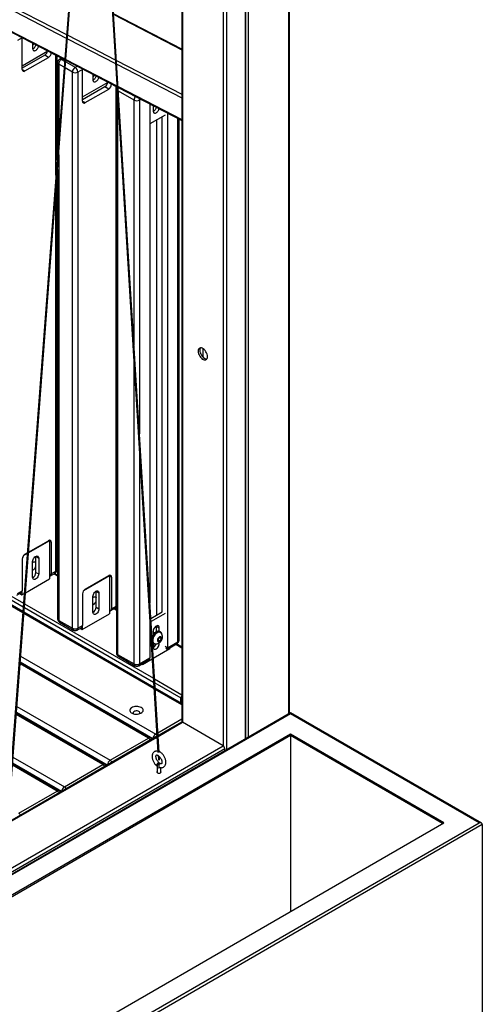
# Model space of a CAD drawing. Header units: millimetres. Extents: x 1 to 419, y 6 to 296.
# Tile 17 of 21: x 350 to 370, y 107 to 149. Entities that reach past the tile are written whole.
import ezdxf

# ---------------------------------------------------------------- set-up
doc = ezdxf.new("R2010")
doc.units = ezdxf.units.MM

msp = doc.modelspace()

# ---------------------------------------------------------------- linework, layer by layer
at = {"color": 7, "linetype": 'Continuous', "lineweight": 25}
for p, q in [((361.711, 119.2773), (361.711, 169.7329)), ((361.7403, 119.2942), (361.7403, 169.7737)), ((359.8253, 168.6369), (359.8253, 118.1888)), ((359.8546, 118.2057), (359.8546, 168.7403)), ((359.9668, 168.726), (359.9668, 118.2704)), ((359.024, 167.1627), (359.024, 117.7261)), ((358.8825, 167.0341), (358.8825, 117.91)), ((357.1383, 165.8375), (357.1383, 118.9169)), ((357.1091, 165.8173), (357.1091, 118.9265)), ((356.1312, 117.6272), (353.3415, 162.8884)), ((353.2447, 162.8643), (349.5272, 113.8722)), ((349.5763, 113.8595), (353.2944, 162.8585)), ((353.2938, 162.8509), (356.0818, 117.6167)), ((347.1348, 151.0567), (352.152, 148.464)), ((347.1454, 150.8921), (352.1404, 148.3108)), ((347.2071, 149.9335), (352.0728, 147.4191)), ((347.2094, 149.8971), (352.0702, 147.3853)), ((357.1091, 147.8414), (354.1755, 149.3573)), ((354.1775, 149.3255), (357.1091, 147.8106)), ((350.2413, 148.3304), (350.0437, 148.2163)), ((350.2441, 146.971), (350.2441, 148.3289)), ((350.6919, 148.0975), (350.6919, 147.8634)), ((352.1886, 148.2859), (354.2574, 147.2168)), ((352.2002, 148.4391), (354.2473, 147.3812)), ((350.2441, 147.1285), (351.3413, 147.7619)), ((351.2104, 147.5833), (350.2441, 147.0254)), ((350.3619, 146.903), (351.3754, 147.4881)), ((351.3754, 147.4881), (351.2104, 147.5833)), ((351.6936, 142.4226), (351.6936, 147.5798)), ((351.7424, 143.0659), (351.7424, 147.5546)), ((351.7627, 147.2638), (351.7627, 143.3324)), ((351.9309, 147.4572), (351.846, 147.4082)), ((351.9825, 147.4306), (351.9293, 147.3999)), ((351.9293, 147.3999), (352.0653, 147.3214)), ((352.1133, 147.2937), (352.5186, 147.0598)), ((352.1184, 147.3603), (354.3187, 146.2233)), ((352.121, 147.3942), (354.3164, 146.2597)), ((354.299, 147.3545), (357.1091, 145.9023)), ((350.2441, 146.971), (350.3619, 146.903)), ((352.0456, 147.0607), (351.8115, 147.1958)), ((351.8115, 147.1958), (351.8115, 143.9757)), ((352.4007, 146.8556), (352.0935, 147.033)), ((352.4007, 122.9582), (352.4007, 146.8556)), ((352.5186, 147.0598), (352.6043, 147.1092)), ((352.8368, 146.9713), (352.6364, 146.8556)), ((352.6364, 146.8556), (352.6364, 122.9582)), ((352.8358, 146.9896), (352.8368, 146.9713)), ((352.8368, 145.6104), (352.8368, 146.9713)), ((354.3091, 147.1901), (357.1091, 145.7432)), ((352.8368, 145.7887), (353.934, 146.4221)), ((353.2846, 146.7577), (353.2846, 146.5235)), ((353.9316, 146.4207), (354.086, 146.3315)), ((353.8032, 146.2227), (352.8368, 145.6648)), ((352.9546, 145.5423), (353.9681, 146.1274)), ((353.9681, 146.1274), (353.8032, 146.2227)), ((354.086, 146.3315), (354.086, 146.3435)), ((354.2863, 123.9107), (354.2863, 146.24)), ((354.2965, 146.1277), (354.2965, 121.9037)), ((354.3681, 146.233), (357.1091, 144.8165)), ((354.3703, 146.1966), (357.1091, 144.7813)), ((355.0524, 145.6515), (354.38, 146.0396)), ((352.8368, 145.6104), (352.9546, 145.5423)), ((354.3453, 145.7916), (354.3453, 121.8356)), ((355.0524, 135.1308), (355.0524, 145.6515)), ((355.3529, 145.6889), (355.2881, 145.6515)), ((355.2881, 145.6515), (355.2881, 131.3067)), ((355.7359, 145.4909), (355.7359, 124.0408)), ((355.8773, 145.4178), (355.8773, 145.1837)), ((356.3841, 144.9999), (355.7359, 144.6257)), ((356.0188, 144.789), (356.0188, 123.5231)), ((356.2545, 144.9251), (356.2545, 123.6592)), ((356.4902, 145.1011), (356.4902, 122.1214)), ((356.938, 122.3799), (356.938, 144.8697)), ((356.9868, 122.4479), (356.9868, 144.8445)), ((351.8115, 143.3156), (351.8115, 123.2984)), ((351.7627, 142.6723), (351.7627, 123.3664)), ((351.7424, 125.4755), (351.7424, 142.4058)), ((351.6936, 125.4074), (351.6936, 141.7625)), ((358.0104, 134.9757), (358.0104, 134.6095)), ((355.0524, 121.4274), (355.0524, 134.3191)), ((355.2881, 130.4949), (355.2881, 121.4274)), ((351.4108, 126.7139), (350.5124, 126.1953)), ((350.5145, 126.2237), (351.3754, 126.7207)), ((351.3879, 126.7271), (351.4108, 126.7139)), ((351.4108, 126.7139), (351.4108, 125.0808)), ((351.4933, 126.6527), (351.4108, 126.7003)), ((351.4933, 126.6527), (351.4933, 125.2918)), ((350.46, 126.165), (350.2912, 126.0676)), ((350.3619, 126.1356), (350.4622, 126.1935)), ((350.2441, 125.9315), (350.2441, 124.5706)), ((350.6919, 125.1421), (350.6919, 125.8226)), ((350.8333, 126.0403), (350.8328, 126.0531)), ((350.8333, 126.0403), (350.9512, 125.9723)), ((350.8333, 125.3598), (350.8333, 126.0403)), ((350.9512, 125.9723), (350.9512, 125.2918)), ((350.8333, 125.3598), (350.9512, 125.2918)), ((351.4587, 125.2155), (351.6591, 125.3311)), ((351.4933, 125.2918), (351.6936, 125.4074)), ((351.601, 125.2976), (351.7627, 125.2043)), ((351.7627, 125.2381), (351.6303, 125.3145)), ((352.9546, 124.6389), (353.9681, 125.224)), ((353.9806, 125.2304), (354.0035, 125.2172)), ((348.8183, 124.8902), (350.2984, 124.0357)), ((350.3828, 124.4874), (351.4108, 125.0808)), ((354.0035, 125.2172), (352.8839, 124.5708)), ((354.0035, 125.2172), (354.0035, 123.5841)), ((354.086, 125.1559), (354.0035, 125.2035)), ((354.086, 125.1559), (354.086, 123.795)), ((348.8292, 124.7206), (350.2866, 123.8793)), ((350.2709, 123.6726), (348.8437, 124.4965)), ((350.2668, 123.6186), (348.8474, 124.4379)), ((350.0092, 124.3786), (350.2095, 124.4943)), ((350.0437, 124.4549), (350.2441, 124.5706)), ((350.1396, 124.454), (350.2323, 124.4005)), ((350.2323, 124.5181), (350.2323, 124.4005)), ((350.2323, 124.4005), (350.3304, 124.4571)), ((352.8368, 124.4348), (352.8368, 123.0739)), ((353.426, 124.5435), (353.4255, 124.5563)), ((353.426, 124.5435), (353.5439, 124.4755)), ((353.426, 123.8631), (353.426, 124.5435)), ((353.5439, 124.4755), (353.5439, 123.7951)), ((350.3464, 124.008), (355.885, 120.8107)), ((353.2846, 123.6454), (353.2846, 124.3258)), ((355.9128, 120.3592), (350.3148, 123.5909)), ((355.9092, 120.4176), (350.3189, 123.6449)), ((350.3345, 123.8516), (355.8954, 120.6414)), ((352.825, 122.9037), (354.0035, 123.5841)), ((353.426, 123.8631), (353.5439, 123.7951)), ((354.0515, 123.7187), (354.2518, 123.8344)), ((354.086, 123.795), (354.2863, 123.9107)), ((354.1937, 123.8008), (354.2965, 123.7415)), ((354.2965, 123.7753), (354.223, 123.8177)), ((354.2863, 123.9107), (354.2965, 123.9171)), ((355.7764, 123.3832), (356.2662, 123.666)), ((356.3841, 123.5979), (355.7845, 123.2518)), ((351.8115, 123.2984), (352.4007, 122.9582)), ((351.846, 123.2221), (352.4353, 122.8819)), ((355.7359, 123.229), (355.7359, 121.686)), ((355.7362, 123.2239), (355.7359, 123.2238)), ((352.6019, 122.8819), (352.8023, 122.9975)), ((352.6364, 122.9582), (352.8368, 123.0739)), ((352.7324, 122.9572), (352.825, 122.9037)), ((352.825, 123.0213), (352.825, 122.9037)), ((355.8773, 122.8291), (355.8773, 122.6828)), ((355.9393, 122.7567), (355.8773, 122.7925)), ((356.0188, 123.0468), (356.0183, 123.0596)), ((356.0188, 123.0468), (356.1366, 122.9788)), ((356.0188, 122.8151), (356.0188, 123.0468)), ((356.1366, 122.8324), (356.1366, 122.9788)), ((356.1923, 122.8031), (356.157, 122.8235)), ((356.1775, 122.7731), (356.1757, 122.7742)), ((355.857, 122.3039), (355.8923, 122.2835)), ((355.8773, 122.2921), (355.8773, 122.1486)), ((355.909, 122.3123), (355.9109, 122.3113)), ((356.1119, 122.5494), (356.0647, 122.4452)), ((356.0647, 122.4452), (356.0989, 122.3792)), ((356.0683, 122.4531), (356.0959, 122.4661)), ((356.0959, 122.4661), (356.1195, 122.5182)), ((356.0959, 122.4661), (356.1802, 122.4175)), ((356.0989, 122.3792), (356.1802, 122.4175)), ((356.1096, 122.3139), (356.1366, 122.2983)), ((356.1932, 122.5876), (356.1119, 122.5494)), ((356.1195, 122.5182), (356.1395, 122.5623)), ((356.1366, 122.2983), (356.1366, 122.3315)), ((356.149, 122.5668), (356.2273, 122.5216)), ((356.1802, 122.4175), (356.2273, 122.5216)), ((356.2273, 122.5216), (356.1932, 122.5876)), ((356.4902, 122.1214), (356.938, 122.3799)), ((356.4902, 122.065), (356.9035, 122.3036)), ((356.8454, 122.2701), (357.1091, 122.1178)), ((357.1091, 122.1517), (356.8747, 122.287)), ((355.8773, 122.1758), (355.9781, 122.234)), ((355.8817, 121.6749), (356.5962, 122.0873)), ((356.3841, 122.1826), (356.4902, 122.1214)), ((356.4186, 122.1063), (356.4902, 122.065)), ((356.4902, 122.1214), (356.4902, 122.065)), ((356.5962, 122.1262), (356.5962, 122.0873)), ((355.677, 118.2366), (350.1506, 121.4269)), ((355.7603, 118.2448), (350.1547, 121.4809)), ((355.8598, 118.2127), (350.1565, 121.5051)), ((350.1763, 121.7659), (355.9834, 118.4135)), ((354.3453, 121.8356), (355.0524, 121.4274)), ((354.3798, 121.7593), (355.0869, 121.3511)), ((355.2536, 121.3511), (355.6669, 121.5897)), ((355.2881, 121.4274), (355.7359, 121.686)), ((355.384, 121.4264), (355.4177, 121.407)), ((355.4177, 121.407), (355.8334, 121.647)), ((355.4177, 121.4459), (355.4177, 121.407)), ((355.9368, 120.7807), (357.1091, 120.104)), ((355.9473, 120.6114), (357.0676, 119.9647)), ((357.1091, 119.725), (355.9611, 120.3877)), ((357.1091, 119.6686), (355.9647, 120.3292)), ((357.0676, 119.7489), (357.0676, 119.9647)), ((361.7817, 119.3181), (312.797, 91.0399)), ((353.7922, 117.1087), (349.9895, 119.3039)), ((353.9035, 117.0833), (349.9923, 119.3412)), ((350.0121, 119.6019), (354.0271, 117.2841)), ((369.9898, 114.5797), (361.7817, 119.3181)), ((361.7817, 119.3181), (361.7817, 119.2843)), ((361.7817, 119.2843), (312.897, 91.0638)), ((353.7089, 117.1004), (349.9854, 119.25)), ((356.0793, 118.4689), (357.1091, 119.0633)), ((357.0883, 118.9219), (356.087, 118.3439)), ((356.0891, 118.3112), (357.1383, 118.9169)), ((358.8825, 117.91), (357.1383, 118.9169)), ((369.8898, 114.6036), (361.7817, 119.2843)), ((361.7817, 118.4135), (314.4055, 91.0638)), ((361.7817, 118.3454), (314.4645, 91.0298)), ((349.6312, 114.5832), (356.0407, 118.2833)), ((356.0387, 118.316), (349.6339, 114.6186)), ((354.0271, 117.2841), (355.677, 118.2366)), ((355.9834, 118.4135), (356.031, 118.441)), ((368.3813, 114.6036), (361.7817, 118.4135)), ((361.7817, 118.3454), (361.7817, 118.4135)), ((361.7817, 118.3454), (361.7817, 110.7937)), ((368.3224, 114.5695), (361.7817, 118.3454)), ((313.6277, 91.6217), (358.9533, 117.7876)), ((313.657, 91.8019), (358.8825, 117.91)), ((358.9533, 117.6853), (358.9533, 117.7876)), ((349.8469, 117.4249), (352.059, 116.1479)), ((356.0894, 117.4937), (356.0998, 117.3245)), ((356.1498, 117.3256), (356.1422, 117.4498)), ((351.7408, 115.9642), (349.8202, 117.073)), ((351.8241, 115.9725), (349.8243, 117.127)), ((351.9354, 115.9471), (349.8271, 117.1642)), ((352.059, 116.1479), (353.7089, 117.1004)), ((356.0415, 117.0088), (356.0415, 116.7586)), ((356.2082, 116.7586), (356.2082, 116.9693)), ((350.0908, 115.0118), (351.7408, 115.9642)), ((321.0052, 86.3831), (369.8898, 114.6036)), ((321.0052, 87.2539), (368.3813, 114.6036)), ((370.0313, 114.5219), (321.0052, 86.2198)), ((370.0313, 114.5219), (370.0313, 102.4915))]:
    msp.add_line(p, q, dxfattribs=at)
at = {"color": 7, "linetype": 'Continuous', "lineweight": 25, "flags": 128}
for points in [[(354.371, 146.1594), (354.3798, 146.1758), (354.3872, 146.1879)], [(358.2108, 134.6287), (358.2064, 134.6793), (358.1935, 134.7327), (358.1725, 134.7867), (358.1445, 134.8388), (358.1106, 134.8868), (358.0724, 134.9286), (358.0314, 134.9623), (357.9895, 134.9865), (357.9485, 135.0001), (357.9103, 135.0025), (357.8764, 134.9936), (357.8484, 134.9739), (357.8274, 134.9441), (357.8145, 134.9055), (357.8101, 134.86), (357.8145, 134.8093), (357.8274, 134.7559), (357.8484, 134.7019), (357.8764, 134.6498), (357.9103, 134.6018), (357.9485, 134.56), (357.9895, 134.5263), (358.0314, 134.5021), (358.0724, 134.4885), (358.1106, 134.4861), (358.1445, 134.495), (358.1725, 134.5148), (358.1935, 134.5446), (358.2064, 134.5831), (358.2108, 134.6287)], [(357.9086, 135.0023), (357.8981, 134.9849), (357.8852, 134.9464), (357.8808, 134.9008), (357.8852, 134.8502), (357.8981, 134.7967), (357.9191, 134.7427), (357.9471, 134.6906), (357.981, 134.6426), (358.0192, 134.6008), (358.0602, 134.5671), (358.1021, 134.543), (358.1431, 134.5294), (358.1813, 134.5269), (358.183, 134.5271)], [(350.6919, 125.8226), (350.6963, 125.8639), (350.7093, 125.9075), (350.7299, 125.9504), (350.7567, 125.9896), (350.788, 126.0227), (350.8215, 126.0471), (350.8551, 126.0614), (350.8863, 126.0645), (350.9132, 126.0562), (350.9338, 126.0371), (350.9467, 126.0085), (350.9512, 125.9723)], [(350.6919, 125.7812), (350.7126, 125.7933), (350.7474, 125.8058), (350.7794, 125.8069), (350.8068, 125.7965), (350.8276, 125.7754), (350.8333, 125.7653)], [(350.9512, 125.2918), (350.9467, 125.2505), (350.9338, 125.2069), (350.9132, 125.164), (350.8863, 125.1247), (350.8551, 125.0917), (350.8215, 125.0673), (350.788, 125.053), (350.7567, 125.0499), (350.7299, 125.0582), (350.7093, 125.0773), (350.6963, 125.1059), (350.6919, 125.1421)], [(351.4108, 125.2096), (351.4205, 125.208), (351.4409, 125.2088), (351.4588, 125.2155), (351.4734, 125.2276), (351.4843, 125.2449), (351.491, 125.2665), (351.4933, 125.2918)], [(353.2846, 124.3258), (353.289, 124.3671), (353.302, 124.4107), (353.3226, 124.4536), (353.3494, 124.4929), (353.3807, 124.5259), (353.4142, 124.5504), (353.4478, 124.5646), (353.4791, 124.5677), (353.5059, 124.5594), (353.5265, 124.5403), (353.5395, 124.5117), (353.5439, 124.4755)], [(353.2846, 124.2844), (353.3053, 124.2966), (353.3401, 124.309), (353.3722, 124.3101), (353.3995, 124.2998), (353.4203, 124.2787), (353.426, 124.2686)], [(353.5439, 123.7951), (353.5395, 123.7538), (353.5265, 123.7102), (353.5059, 123.6673), (353.4791, 123.628), (353.4478, 123.595), (353.4142, 123.5705), (353.3807, 123.5563), (353.3494, 123.5532), (353.3226, 123.5615), (353.302, 123.5806), (353.289, 123.6092), (353.2846, 123.6454)], [(354.0035, 123.7128), (354.0132, 123.7113), (354.0336, 123.7121), (354.0515, 123.7187), (354.0661, 123.7309), (354.077, 123.7481), (354.0837, 123.7698), (354.086, 123.795)], [(356.157, 122.8235), (356.1473, 122.8284), (356.1124, 122.8371), (356.0732, 122.8347), (356.0313, 122.8211), (355.9884, 122.797), (355.9462, 122.7633), (355.9066, 122.7215), (355.871, 122.6732), (355.841, 122.6204), (355.8228, 122.5788)], [(356.2518, 122.7026), (356.2484, 122.7204), (356.234, 122.7588), (356.2118, 122.7884), (356.1827, 122.808), (356.1478, 122.8167), (356.1086, 122.8142), (356.0667, 122.8007), (356.0237, 122.7766), (355.9816, 122.7429), (355.9419, 122.7011), (355.9063, 122.6528), (355.8764, 122.6), (355.8532, 122.5449), (355.8377, 122.4898), (355.831, 122.4427)], [(356.1757, 122.7742), (356.1457, 122.7851), (356.1093, 122.7855), (356.0699, 122.7746), (356.0291, 122.7529), (355.989, 122.7214), (355.9514, 122.6815), (355.918, 122.6352), (355.8904, 122.5846), (355.87, 122.5321), (355.8576, 122.4801), (355.8538, 122.431), (355.8588, 122.3872), (355.8725, 122.3507), (355.894, 122.3232), (355.909, 122.3123)], [(356.1778, 122.773), (356.1476, 122.784), (356.1112, 122.7844), (356.0718, 122.7735), (356.031, 122.7518), (355.9909, 122.7203), (355.9533, 122.6804), (355.9199, 122.6341), (355.8923, 122.5835), (355.8718, 122.531), (355.8594, 122.479), (355.8557, 122.4299), (355.8607, 122.3861), (355.8744, 122.3496), (355.8959, 122.3221), (355.9109, 122.3113)], [(356.1366, 122.9788), (356.1322, 123.015), (356.1192, 123.0436), (356.0986, 123.0627), (356.0718, 123.071), (356.0405, 123.0679), (356.007, 123.0536), (355.9734, 123.0292), (355.9422, 122.9961), (355.9153, 122.9569), (355.8947, 122.914), (355.8818, 122.8704), (355.8773, 122.8291)], [(355.8386, 122.3175), (355.8513, 122.3075), (355.857, 122.3039)], [(355.8773, 122.1486), (355.8818, 122.1124), (355.8947, 122.0838), (355.9153, 122.0647), (355.9422, 122.0564), (355.9734, 122.0595), (356.007, 122.0738), (356.0405, 122.0982), (356.0718, 122.1312), (356.0986, 122.1705), (356.1192, 122.2134), (356.1322, 122.257), (356.1366, 122.2983)], [(356.2324, 122.524), (356.2307, 122.5543), (356.2206, 122.5776), (356.2033, 122.5917), (356.1803, 122.5952), (356.1541, 122.5878), (356.127, 122.5701), (356.1018, 122.544), (356.0809, 122.5119), (356.0664, 122.4771), (356.0597, 122.4428), (356.0614, 122.4126), (356.0715, 122.3892), (356.0888, 122.3751), (356.1117, 122.3716), (356.138, 122.3791), (356.1651, 122.3967), (356.1903, 122.4229), (356.2112, 122.4549), (356.2257, 122.4898), (356.2324, 122.524)], [(355.3623, 119.5517), (355.3171, 119.573), (355.2654, 119.5886), (355.2093, 119.5978), (355.1511, 119.6004), (355.0933, 119.5961), (355.0381, 119.5852), (354.9878, 119.5681), (354.9445, 119.5456), (354.91, 119.5184), (354.8856, 119.4878), (354.8724, 119.455), (354.8709, 119.4213), (354.8812, 119.3882), (354.9029, 119.3569), (354.935, 119.3288), (354.9762, 119.305), (355.0249, 119.2864), (355.0791, 119.274), (355.1366, 119.268), (355.1949, 119.2689), (355.2517, 119.2765), (355.3047, 119.2905), (355.3517, 119.3105), (355.3908, 119.3355), (355.4204, 119.3645), (355.4393, 119.3964), (355.4467, 119.4298), (355.4423, 119.4633), (355.4262, 119.4957), (355.3992, 119.5256), (355.3623, 119.5517)], [(355.2645, 119.3823), (355.2303, 119.397), (355.1903, 119.4056), (355.1477, 119.4074), (355.106, 119.4022), (355.0686, 119.3903), (355.0384, 119.3729), (355.0179, 119.3513), (355.0088, 119.3272), (355.0119, 119.3026), (355.0197, 119.2881)], [(356.0998, 117.3245), (356.1017, 117.3195), (356.1071, 117.3148), (356.1153, 117.3117), (356.1248, 117.3106), (356.1344, 117.3117), (356.1425, 117.3148)], [(356.1425, 117.3148), (356.1479, 117.3195), (356.1498, 117.325), (356.1498, 117.3256)], [(356.019, 117.0792), (356.0186, 117.0592), (356.0271, 117.0475), (356.0434, 117.0458), (356.0462, 117.0464)], [(356.1345, 117.1387), (356.1369, 117.1472), (356.1374, 117.1671), (356.1288, 117.1788), (356.1125, 117.1806), (356.091, 117.172), (356.0674, 117.1545), (356.0455, 117.1307), (356.0285, 117.1043), (356.019, 117.0792), (356.019, 117.0792)], [(356.0415, 116.8027), (356.0356, 116.7928), (356.034, 116.7734), (356.0447, 116.7549), (356.0663, 116.74), (356.0957, 116.7305), (356.1291, 116.7278), (356.1618, 116.7323), (356.1896, 116.7433)], [(356.0415, 117.0088), (356.0478, 116.9904), (356.0659, 116.9748)], [(356.1994, 117.1377), (356.1868, 117.139), (356.1631, 117.1316), (356.1417, 117.1129), (356.1258, 117.0858), (356.1178, 117.0543), (356.1189, 117.0232)], [(356.1896, 116.7433), (356.2087, 116.7593), (356.2164, 116.7782), (356.2117, 116.7975), (356.2082, 116.8027)]]:
    msp.add_lwpolyline(points, dxfattribs=at)
at = {"color": 7, "linetype": 'Continuous', "lineweight": 25}
for centre, radius, start, end in [((350.5871, 148.226), 0.2316, 296.90755, 316.11616), ((351.0679, 147.8029), 0.2618, 302.99351, 348.87293), ((351.2359, 147.7052), 0.2581, 302.73222, 355.18407), ((351.9293, 147.2638), 0.1667, 119.99731, 180), ((351.8461, 147.2721), 0.0838, 185.6948, 245.62534), ((352.0673, 147.1842), 0.2561, 122.60548, 177.39452), ((351.8805, 147.3318), 0.0838, 54.38242, 114.30712), ((350.3159, 146.9594), 0.0728, 170.78596, 309.20329), ((352.6566, 146.844), 0.2561, 122.60548, 177.39452), ((352.5186, 147.0831), 0.2562, 242.60967, 297.39033), ((352.3806, 146.844), 0.2561, 2.60548, 57.39452), ((353.1752, 146.8726), 0.2402, 297.10615, 320.20657), ((353.663, 146.4403), 0.2588, 302.78036, 354.24934), ((353.8301, 146.3432), 0.2561, 302.60548, 357.39452), ((354.4631, 146.1277), 0.1667, 151.37739, 180), ((354.3721, 146.1333), 0.0758, 184.20357, 232.11594), ((352.9086, 145.5987), 0.0728, 170.78596, 309.20329), ((355.3093, 145.6394), 0.2572, 138.27824, 177.30869), ((355.1702, 145.8789), 0.2562, 242.60967, 297.39033), ((355.0677, 145.6467), 0.2204, 1.25135, 22.48831), ((351.4214, 126.6643), 0.0728, 350.78596, 129.20329), ((350.4999, 125.9199), 0.2561, 122.60548, 177.39452), ((350.5455, 125.7167), 0.2992, 299.29053, 344.12314), ((350.5588, 125.3694), 0.2747, 299.09901, 358.01487), ((351.5758, 125.4755), 0.1667, 299.99731, 0), ((351.6143, 125.3973), 0.0799, 304.05635, 7.25583), ((351.659, 125.4838), 0.0838, 294.37466, 354.3052), ((354.0142, 125.1676), 0.0728, 350.78596, 129.20329), ((350.1648, 124.5605), 0.0799, 304.05635, 7.25583), ((353.0926, 124.4231), 0.2561, 122.60548, 177.39452), ((353.1382, 124.2199), 0.2992, 299.29053, 344.12314), ((353.1515, 123.8726), 0.2747, 299.09901, 358.01487), ((354.2071, 123.9006), 0.0799, 304.05635, 7.25583), ((354.1685, 123.9787), 0.1667, 299.99731, 320.15378), ((351.9293, 123.3664), 0.1667, 180, 240.00269), ((351.8461, 123.3747), 0.0838, 185.6948, 245.62534), ((351.8931, 123.2894), 0.0822, 173.70115, 234.98667), ((352.48, 122.9481), 0.0799, 172.74417, 235.94365), ((352.5186, 123.1857), 0.2562, 242.60967, 297.39033), ((352.5186, 123.0262), 0.1667, 240.00269, 299.99731), ((352.5548, 122.9492), 0.0822, 305.01333, 6.29885), ((352.7575, 123.0638), 0.0799, 304.05635, 7.25583), ((355.9552, 122.3915), 0.1219, 187.9731, 296.37865), ((355.749, 122.3702), 0.2674, 298.79319, 340.04256), ((355.9755, 122.5814), 0.1572, 306.59491, 336.28578), ((355.9667, 122.5869), 0.1623, 311.14477, 349.04495), ((355.9874, 122.5794), 0.1455, 335.13403, 351.78019), ((356.8201, 122.4479), 0.1667, 299.99731, 0), ((356.8587, 122.3698), 0.0799, 304.05635, 7.25583), ((356.9034, 122.4563), 0.0838, 294.37466, 354.3052), ((354.4631, 121.9037), 0.1667, 180, 240.00269), ((354.3799, 121.912), 0.0838, 185.6948, 245.62534), ((354.4269, 121.8266), 0.0822, 173.70115, 234.98667), ((355.134, 121.4184), 0.0822, 173.70115, 234.98667), ((355.1702, 121.6549), 0.2562, 242.60967, 297.39033), ((355.2064, 121.4184), 0.0822, 305.01333, 6.29885), ((355.1702, 121.4955), 0.1667, 240.00269, 299.99731), ((357.2221, 119.9574), 0.1546, 136.96993, 177.30278), ((355.2429, 119.322), 0.064, 327.95563, 70.2586), ((357.1091, 118.8761), 0.0503, 54.38242, 114.30712), ((355.7258, 118.1684), 0.0838, 65.69288, 125.61758), ((355.5508, 118.0339), 0.2388, 30.07861, 58.09101), ((355.677, 118.1005), 0.1667, 31.97564, 60.00269), ((356.1226, 118.1967), 0.2577, 122.70542, 175.67879), ((355.8719, 118.2289), 0.2156, 40.26404, 58.87268), ((358.7997, 117.7806), 0.1537, 2.60548, 57.39452), ((354.1663, 117.0673), 0.2577, 122.70542, 175.67879), ((353.9009, 117.0814), 0.2388, 30.07861, 58.09101), ((353.7577, 117.0323), 0.0838, 65.69288, 125.61758), ((353.5827, 116.8977), 0.2388, 30.07861, 58.09101), ((353.7089, 116.9643), 0.1667, 31.97564, 60.00269), ((356.1251, 117.09), 0.1295, 242.79711, 293.99251), ((356.1731, 117.0284), 0.0544, 185.50373, 251.07706), ((351.7896, 115.8961), 0.0838, 65.69288, 125.61758), ((351.6145, 115.7615), 0.2388, 30.07861, 58.09101), ((351.7408, 115.8282), 0.1667, 31.97564, 60.00269), ((352.1982, 115.9311), 0.2577, 122.70542, 175.67879), ((351.9327, 115.9452), 0.2388, 30.07861, 58.09101), ((349.9646, 114.8091), 0.2388, 30.07861, 58.09101)]:
    msp.add_arc(centre, radius, start, end, dxfattribs=at)
for centre, major_axis, start_param, end_param in [((355.5002, 121.686), (0.2357, 0), 5.4977059, 6.2831853), ((369.8898, 114.5219), (0.1414, 0), 0, 1.5707963)]:
    msp.add_ellipse(centre, major_axis=major_axis, ratio=0.5773815, start_param=start_param, end_param=end_param, dxfattribs=at)
for points, knots in [([(350.6919, 147.8634), (350.6933, 147.8474), (350.6962, 147.8153), (350.7185, 147.7834), (350.7514, 147.7684), (350.7925, 147.7726), (350.8368, 147.7955), (350.8795, 147.8345), (350.915, 147.885), (350.9378, 147.932), (350.9426, 147.9587), (350.9441, 147.9672)], [0, 0, 0, 0, 0.1181822, 0.2363645, 0.3545467, 0.4727289, 0.5909112, 0.7090934, 0.8272757, 0.9454579, 1, 1, 1, 1]), ([(350.827, 148.0277), (350.8267, 148.0252), (350.8242, 148.0048), (350.806, 147.963), (350.7739, 147.9105), (350.7345, 147.868), (350.7073, 147.8527), (350.6947, 147.8456)], [0, 0, 0, 0, 0.0349126, 0.2849336, 0.5349545, 0.7849754, 1, 1, 1, 1]), ([(353.2846, 146.5235), (353.286, 146.5075), (353.2889, 146.4755), (353.3113, 146.4436), (353.3442, 146.4285), (353.3853, 146.4328), (353.4295, 146.4556), (353.4723, 146.4947), (353.5077, 146.5452), (353.5305, 146.5921), (353.5353, 146.6189), (353.5368, 146.6273)], [0, 0, 0, 0, 0.1181822, 0.2363645, 0.3545467, 0.4727289, 0.5909112, 0.7090934, 0.8272757, 0.9454579, 1, 1, 1, 1]), ([(353.4197, 146.6878), (353.4194, 146.6853), (353.417, 146.665), (353.3987, 146.6232), (353.3667, 146.5707), (353.3272, 146.5282), (353.3, 146.5129), (353.2875, 146.5058)], [0, 0, 0, 0, 0.0349126, 0.2849336, 0.5349545, 0.7849754, 1, 1, 1, 1]), ([(355.8773, 145.1837), (355.8788, 145.1677), (355.8816, 145.1357), (355.904, 145.1038), (355.9369, 145.0887), (355.978, 145.0929), (356.0222, 145.1158), (356.065, 145.1548), (356.1004, 145.2053), (356.1232, 145.2523), (356.128, 145.279), (356.1295, 145.2875)], [0, 0, 0, 0, 0.1181822, 0.2363645, 0.3545467, 0.4727289, 0.5909112, 0.7090934, 0.8272757, 0.9454579, 1, 1, 1, 1]), ([(356.0125, 145.348), (356.0122, 145.3455), (356.0097, 145.3252), (355.9914, 145.2833), (355.9594, 145.2309), (355.92, 145.1883), (355.8928, 145.173), (355.8802, 145.166)], [0, 0, 0, 0, 0.03491265, 0.28493355, 0.53495446, 0.78497536, 1, 1, 1, 1]), ([(356.2742, 122.5718), (356.2746, 122.5832), (356.2757, 122.6099), (356.2693, 122.6507), (356.2545, 122.6922), (356.2315, 122.7282), (356.2056, 122.7558), (356.1854, 122.7672), (356.1774, 122.7717)], [0, 0, 0, 0, 0.1444687, 0.3397578, 0.5254627, 0.7058177, 0.8837179, 1, 1, 1, 1]), ([(355.911, 122.3115), (355.9234, 122.3053), (355.9484, 122.2926), (355.9901, 122.2854), (356.0319, 122.2865), (356.073, 122.2962), (356.113, 122.314), (356.1517, 122.3401), (356.1879, 122.3743), (356.22, 122.4157), (356.2463, 122.4626), (356.2647, 122.5123), (356.2722, 122.5492), (356.2739, 122.5687), (356.2742, 122.5718)], [0, 0, 0, 0, 0.0800636, 0.1619906, 0.242247, 0.3232667, 0.4074562, 0.4967438, 0.5912418, 0.6884234, 0.7867083, 0.8871353, 0.9823656, 1, 1, 1, 1]), ([(356.0782, 117.6761), (356.0739, 117.6773), (356.0547, 117.6826), (356.0207, 117.6832), (355.9764, 117.677), (355.935, 117.6602), (355.8987, 117.6337), (355.87, 117.6), (355.8487, 117.5602), (355.8347, 117.5147), (355.8283, 117.4638), (355.83, 117.4083), (355.8399, 117.35), (355.8575, 117.2908), (355.8823, 117.2326), (355.9133, 117.1769), (355.9499, 117.125), (355.9874, 117.0821), (356.0134, 117.0591), (356.0244, 117.0493)], [0, 0, 0, 0, 0.0168642, 0.0752857, 0.1313864, 0.1917183, 0.2497498, 0.3068698, 0.3646935, 0.4247721, 0.4877831, 0.5531967, 0.6197313, 0.6861903, 0.7523789, 0.8184218, 0.8845648, 0.9510175, 1, 1, 1, 1]), ([(356.1555, 116.977), (356.1653, 116.9746), (356.19, 116.9686), (356.2295, 116.9666), (356.2738, 116.9733), (356.3151, 116.9901), (356.3513, 117.0167), (356.3799, 117.0505), (356.4012, 117.0904), (356.4151, 117.1359), (356.4213, 117.1869), (356.4195, 117.2424), (356.4096, 117.3008), (356.3918, 117.3599), (356.367, 117.4181), (356.3359, 117.4738), (356.2993, 117.5257), (356.2579, 117.5725), (356.2124, 117.6126), (356.1693, 117.6426), (356.1407, 117.6547), (356.1292, 117.6596)], [0, 0, 0, 0, 0.0333421, 0.0839795, 0.1325896, 0.1848557, 0.2351437, 0.2846558, 0.3347968, 0.3869045, 0.4415551, 0.4982773, 0.5559571, 0.6135645, 0.6709377, 0.7281868, 0.7855253, 0.8431345, 0.9012687, 0.9601596, 1, 1, 1, 1]), ([(356.1315, 117.177), (356.1262, 117.1816), (356.1106, 117.1953), (356.0851, 117.2232), (356.0572, 117.2615), (356.0333, 117.3038), (356.0145, 117.3475), (356.002, 117.3903), (355.9959, 117.4296), (355.9958, 117.4628), (356.0004, 117.4881), (356.0075, 117.504), (356.0139, 117.5113), (356.018, 117.5138), (356.026, 117.516), (356.0418, 117.5152), (356.065, 117.508), (356.0934, 117.4926), (356.1237, 117.4694), (356.1542, 117.439), (356.1831, 117.4024), (356.2086, 117.3613), (356.2293, 117.3178), (356.244, 117.2744), (356.2524, 117.2336), (356.2545, 117.198), (356.2513, 117.1697), (356.2447, 117.1505), (356.2378, 117.1405), (356.233, 117.137), (356.227, 117.1346), (356.2148, 117.1341), (356.2042, 117.1366), (356.2003, 117.1375)], [0, 0, 0, 0, 0.01704929, 0.05016659, 0.08368366, 0.11745973, 0.15124847, 0.18473225, 0.217688, 0.24996886, 0.28165835, 0.3133721, 0.34627245, 0.38420157, 0.41783581, 0.44889193, 0.4819683, 0.51405491, 0.54633147, 0.5791727, 0.61254677, 0.64625979, 0.68007507, 0.71369167, 0.74685337, 0.7793759, 0.81123571, 0.84283516, 0.87507521, 0.91047701, 0.9501568, 0.98149987, 1, 1, 1, 1]), ([(356.2003, 117.1375), (356.1908, 117.1396), (356.1703, 117.144), (356.138, 117.1414), (356.1055, 117.1297), (356.0779, 117.1088), (356.0578, 117.0813), (356.0441, 117.0478), (356.0424, 117.0227), (356.0415, 117.0088)], [0, 0, 0, 0, 0.1219646, 0.2629794, 0.4017767, 0.5491364, 0.688496, 0.8264808, 1, 1, 1, 1])]:
    msp.add_open_spline(points, degree=3, knots=knots, dxfattribs=at)

doc.saveas('drawing.dxf')
